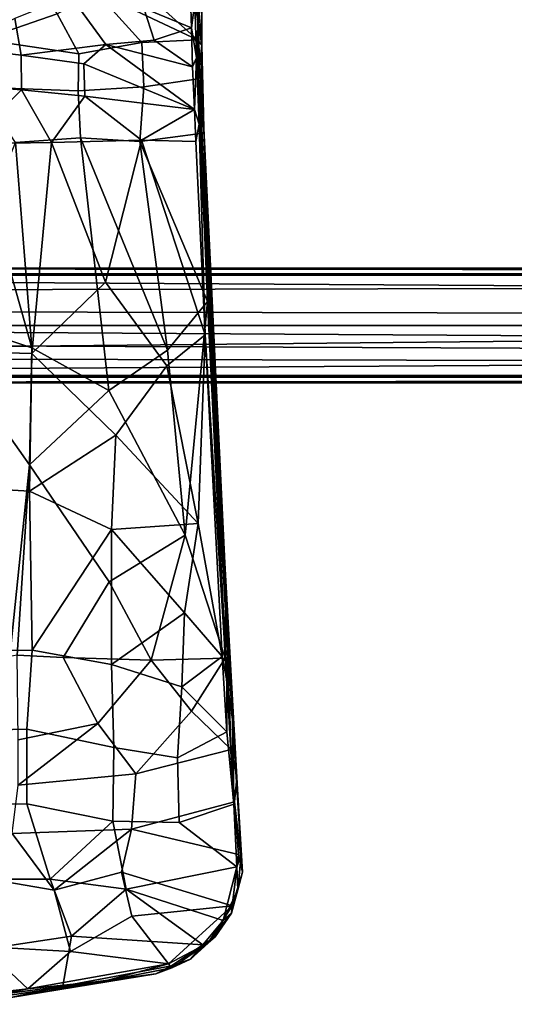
# Model space of a CAD drawing. Header units: millimetres. Extents: x -31 to 2906, y -30 to 542.
# Tile 15 of 54: x 404 to 577, y 12 to 356. Entities that reach past the tile are written whole.
import ezdxf

# ---------------------------------------------------------------- set-up
doc = ezdxf.new("R2010")
doc.units = ezdxf.units.MM
doc.layers.add('Layer 01', color=7, linetype='Continuous', true_color=0x000000)

msp = doc.modelspace()

# ---------------------------------------------------------------- linework, layer by layer
at = {"layer": 'Layer 01'}
for points in [[(417, 357.82, 434.61), (391.08, 348.92, 428.05), (386.34, 362.9, 428.74), (405.41, 372.59, 434.86)], [(466.25, 354.77, 455.24), (466.06, 374.33, 468.48), (465.02, 361.86, 460.22)], [(466.06, 374.33, 468.48), (466.25, 354.77, 455.24), (467.42, 365.34, 456.12)], [(447.57, 368.99, 456.72), (447.2, 359.84, 452.52), (463.89, 352.94, 456.4), (463.53, 363.28, 461.32)], [(446.53, 347.82, 440.86), (424.56, 343.93, 434.76), (417, 357.82, 434.61), (430.57, 365.56, 439.97)], [(430.57, 365.56, 439.97), (449.28, 363.75, 445.82), (466, 348.75, 447.31)], [(446.53, 347.82, 440.86), (430.57, 365.56, 439.97), (466, 348.75, 447.31)], [(467.48, 346.9, 448.22), (467.42, 365.34, 456.12), (466.25, 354.77, 455.24)], [(466.25, 362.32, 452.51), (467.42, 365.34, 456.12), (467.48, 346.9, 448.22)], [(402.17, 356.28, 438.88), (404.46, 343.45, 437.92), (434, 347.2, 445.13), (421.61, 364.13, 445.45)], [(421.61, 364.13, 445.45), (434, 347.2, 445.13), (450.89, 348.69, 450.38), (447.2, 359.84, 452.52)], [(449.28, 363.75, 445.82), (466.25, 362.32, 452.51), (466, 348.75, 447.31)], [(463.53, 363.28, 461.32), (463.89, 352.94, 456.4), (465.02, 361.86, 460.22)], [(465.65, 342.45, 453.07), (465.02, 361.86, 460.22), (463.89, 352.94, 456.4)], [(465.02, 361.86, 460.22), (465.65, 342.45, 453.07), (466.25, 354.77, 455.24)], [(466.25, 362.32, 452.51), (467.48, 346.9, 448.22), (466, 348.75, 447.31)], [(391.08, 348.92, 428.05), (417, 357.82, 434.61), (424.56, 343.93, 434.76)], [(447.2, 359.84, 452.52), (450.89, 348.69, 450.38), (463.89, 352.94, 456.4)], [(381.62, 346.12, 433.91), (404.46, 343.45, 437.92), (402.17, 356.28, 438.88)], [(467.25, 322.85, 448.83), (466.25, 354.77, 455.24), (465.65, 342.45, 453.07)], [(466.25, 354.77, 455.24), (467.25, 322.85, 448.83), (467.48, 346.9, 448.22)], [(450.89, 348.69, 450.38), (464.2, 339.41, 452.63), (463.89, 352.94, 456.4)], [(463.89, 352.94, 456.4), (464.2, 339.41, 452.63), (465.65, 342.45, 453.07)], [(391.08, 348.92, 428.05), (424.56, 343.93, 434.76), (424.31, 331.03, 434.01), (389.8, 332.26, 427.31)], [(404.46, 343.45, 437.92), (426.34, 340.38, 442.45), (434, 347.2, 445.13)], [(447.26, 332.39, 439.3), (424.31, 331.03, 434.01), (424.56, 343.93, 434.76), (446.53, 347.82, 440.86)], [(464.96, 324.49, 450.79), (434, 347.2, 445.13), (426.34, 340.38, 442.45)], [(464.2, 339.41, 452.63), (450.89, 348.69, 450.38), (434, 347.2, 445.13)], [(464.96, 324.49, 450.79), (464.2, 339.41, 452.63), (434, 347.2, 445.13)], [(466.17, 335.14, 444.83), (447.26, 332.39, 439.3), (446.53, 347.82, 440.86), (466, 348.75, 447.31)], [(466, 348.75, 447.31), (467.48, 346.9, 448.22), (466.17, 335.14, 444.83)], [(404.46, 343.45, 437.92), (381.62, 346.12, 433.91), (374.89, 333.64, 432.33), (404.53, 331.32, 437.34)], [(466.17, 335.14, 444.83), (467.48, 346.9, 448.22), (467.89, 322.26, 444.74)], [(468.15, 317.93, 445.65), (467.48, 346.9, 448.22), (467.25, 322.85, 448.83)], [(467.89, 322.26, 444.74), (467.48, 346.9, 448.22), (468.15, 317.93, 445.65)], [(426.34, 340.38, 442.45), (404.46, 343.45, 437.92), (404.53, 331.32, 437.34), (426.62, 329.1, 441.8)], [(426.34, 340.38, 442.45), (426.62, 329.1, 441.8), (464.96, 324.49, 450.79)], [(464.2, 339.41, 452.63), (464.96, 324.49, 450.79), (465.65, 342.45, 453.07)], [(465.65, 342.45, 453.07), (464.96, 324.49, 450.79), (466.49, 319.33, 450.12)], [(465.65, 342.45, 453.07), (466.49, 319.33, 450.12), (467.25, 322.85, 448.83)], [(385.53, 312.51, 434.29), (404.53, 331.32, 437.34), (374.89, 333.64, 432.33)], [(467.06, 316.06, 443.69), (445.83, 313.31, 438.7), (447.26, 332.39, 439.3), (466.17, 335.14, 444.83)], [(466.17, 335.14, 444.83), (467.89, 322.26, 444.74), (467.06, 316.06, 443.69)], [(385.53, 312.51, 434.29), (414.98, 312.98, 439.36), (404.53, 331.32, 437.34)], [(389.8, 332.26, 427.31), (424.31, 331.03, 434.01), (425.14, 314.56, 434.2), (402.43, 313, 430)], [(414.98, 312.98, 439.36), (426.62, 329.1, 441.8), (404.53, 331.32, 437.34)], [(447.26, 332.39, 439.3), (445.83, 313.31, 438.7), (425.14, 314.56, 434.2), (424.31, 331.03, 434.01)], [(426.62, 329.1, 441.8), (414.98, 312.98, 439.36), (446.43, 313.79, 445.99)], [(446.43, 313.79, 445.99), (464.96, 324.49, 450.79), (426.62, 329.1, 441.8)], [(464.96, 324.49, 450.79), (446.43, 313.79, 445.99), (465.34, 313.34, 450.56)], [(466.49, 319.33, 450.12), (464.96, 324.49, 450.79), (465.34, 313.34, 450.56)], [(470.76, 248.67, 452.3), (467.25, 322.85, 448.83), (466.49, 319.33, 450.12)], [(467.89, 322.26, 444.74), (475.71, 149.67, 452.29), (467.06, 316.06, 443.69)], [(468.15, 317.93, 445.65), (467.25, 322.85, 448.83), (470.76, 248.67, 452.3)], [(468.15, 317.93, 445.65), (475.71, 149.67, 452.29), (467.89, 322.26, 444.74)], [(466.49, 319.33, 450.12), (465.34, 313.34, 450.56), (468.64, 245.89, 453.69)], [(476.21, 125.22, 459), (466.49, 319.33, 450.12), (468.64, 245.89, 453.69)], [(478.14, 111.56, 457.8), (470.76, 248.67, 452.3), (466.49, 319.33, 450.12), (476.21, 125.22, 459)], [(475.46, 166.13, 453.17), (468.15, 317.93, 445.65), (470.76, 248.67, 452.3)], [(475.46, 166.13, 453.17), (475.71, 149.67, 452.29), (468.15, 317.93, 445.65)], [(385.53, 312.51, 434.29), (382.41, 240.04, 438.27), (408.12, 239.36, 442.19), (414.98, 312.98, 439.36)], [(393.87, 291.92, 429.71), (402.43, 313, 430), (408.15, 241.28, 435.2)], [(435.06, 226.42, 440.77), (408.15, 241.28, 435.2), (402.43, 313, 430), (425.14, 314.56, 434.2)], [(433.84, 264.24, 445.47), (414.98, 312.98, 439.36), (408.12, 239.36, 442.19)], [(414.98, 312.98, 439.36), (433.84, 264.24, 445.47), (446.43, 313.79, 445.99)], [(425.14, 314.56, 434.2), (445.83, 313.31, 438.7), (455.52, 240.5, 444.11)], [(435.06, 226.42, 440.77), (425.14, 314.56, 434.2), (455.52, 240.5, 444.11)], [(455.26, 235, 451.19), (468.64, 245.89, 453.69), (446.43, 313.79, 445.99), (433.84, 264.24, 445.47)], [(445.83, 313.31, 438.7), (467.06, 316.06, 443.69), (469.49, 257.46, 446.47)], [(455.52, 240.5, 444.11), (445.83, 313.31, 438.7), (469.49, 257.46, 446.47)], [(468.64, 245.89, 453.69), (465.34, 313.34, 450.56), (446.43, 313.79, 445.99)], [(469.49, 257.46, 446.47), (467.06, 316.06, 443.69), (475.71, 149.67, 452.29)], [(408.15, 241.28, 435.2), (369.41, 254.14, 428.74), (391.24, 292.07, 429.22), (393.87, 291.92, 429.71)], [(17.86, 266.62, 402.46), (2856.29, 269.12, 399.96), (-2.48, 269.12, 399.96)], [(2878.54, 269.12, 324.96), (17.91, 269.12, 324.96), (-2.48, 269.12, 399.96), (2856.29, 269.12, 399.96)], [(17.91, 269.12, 324.96), (2855.18, 266.62, 322.46), (17.42, 266.62, 322.46)], [(17.86, 266.62, 402.46), (2879.38, 266.62, 402.46), (2856.29, 269.12, 399.96)], [(17.91, 269.12, 324.96), (2878.54, 269.12, 324.96), (2855.18, 266.62, 322.46)], [(-24.97, 267.12, 324.96), (2886.49, 266.62, 324.46), (2900.03, 267.12, 324.95)], [(-24.97, 267.12, 324.96), (-24.96, 266.62, 324.46), (2886.49, 266.62, 324.46)], [(2900.03, 266.62, 400.46), (-24.97, 267.12, 399.96), (2900.03, 267.12, 399.96)], [(-24.97, 266.62, 400.46), (-24.97, 267.12, 399.96), (2900.03, 266.62, 400.46)], [(-24.97, 267.12, 324.96), (2900.03, 267.12, 399.96), (-24.97, 267.12, 399.96)], [(2900.03, 267.12, 399.96), (-24.97, 267.12, 324.96), (2900.03, 267.12, 324.95)], [(-24.97, 231.62, 400.46), (-24.97, 266.62, 400.46), (2900.03, 266.62, 400.46), (2900.03, 231.62, 400.46)], [(-24.96, 266.62, 324.46), (0.03, 254.62, 324.46), (2869.53, 249.12, 324.46)], [(2869.53, 249.12, 324.46), (2886.49, 266.62, 324.46), (-24.96, 266.62, 324.46)], [(2855.18, 266.62, 322.46), (2836.44, 231.62, 322.46), (5.53, 249.12, 322.46), (18.05, 260.79, 322.46)], [(18.05, 260.79, 322.46), (17.42, 266.62, 322.46), (2855.18, 266.62, 322.46)], [(34.97, 238.2, 402.46), (2879.38, 266.62, 402.46), (17.86, 266.62, 402.46)], [(2879.38, 266.62, 402.46), (34.97, 238.2, 402.46), (2856.67, 231.62, 402.46)], [(433.84, 264.24, 445.47), (408.12, 239.36, 442.19), (437.47, 210.77, 448.84), (455.26, 235, 451.19)], [(0.03, 254.62, 324.46), (5.53, 249.12, 324.46), (2869.53, 249.12, 324.46)], [(461.7, 175.9, 448.23), (455.52, 240.5, 444.11), (469.49, 257.46, 446.47)], [(469.49, 257.46, 446.47), (475.67, 133.03, 452.5), (461.7, 175.9, 448.23)], [(469.49, 257.46, 446.47), (475.71, 149.67, 452.29), (475.67, 133.03, 452.5)], [(369.41, 254.14, 428.74), (408.15, 241.28, 435.2), (407.37, 200.5, 437.74)], [(369.41, 254.14, 428.74), (407.37, 200.5, 437.74), (400.48, 133.64, 441.35)], [(2869.53, 249.12, 324.46), (5.53, 249.12, 324.46), (-7.88, 231.62, 324.46)], [(2869.53, 249.12, 324.46), (-7.88, 231.62, 324.46), (2881.83, 231.62, 324.46)], [(0.03, 243.62, 322.46), (5.53, 249.12, 322.46), (2836.44, 231.62, 322.46)], [(475.46, 166.13, 453.17), (470.76, 248.67, 452.3), (478.14, 111.56, 457.8)], [(455.26, 235, 451.19), (466.2, 180.01, 455.6), (468.64, 245.89, 453.69)], [(468.64, 245.89, 453.69), (466.2, 180.01, 455.6), (474.58, 133.56, 458.78)], [(476.21, 125.22, 459), (468.64, 245.89, 453.69), (474.58, 133.56, 458.78)], [(0.03, 243.62, 322.46), (2836.44, 231.62, 322.46), (-24.97, 231.62, 322.46)], [(407.37, 200.5, 437.74), (408.15, 241.28, 435.2), (435.06, 226.42, 440.77)], [(34.97, 238.2, 402.46), (18.01, 231.62, 402.46), (2856.67, 231.62, 402.46)], [(408.12, 239.36, 442.19), (382.41, 240.04, 438.27), (381.53, 192.85, 441.39), (407.39, 191.25, 445)], [(408.12, 239.36, 442.19), (407.39, 191.25, 445), (437.47, 210.77, 448.84)], [(455.52, 240.5, 444.11), (461.7, 175.9, 448.23), (435.06, 226.42, 440.77)], [(466.2, 180.01, 455.6), (455.26, 235, 451.19), (437.47, 210.77, 448.84)], [(-7.88, 231.62, 324.46), (-24.97, 231.12, 324.96), (2900.03, 231.12, 324.96)], [(-24.97, 231.12, 399.96), (2900.03, 231.62, 400.46), (2900.03, 231.12, 399.96)], [(-24.97, 231.12, 399.96), (-24.97, 231.62, 400.46), (2900.03, 231.62, 400.46)], [(2856.25, 229.12, 324.96), (-24.97, 229.12, 324.96), (-24.97, 231.62, 322.46), (2836.44, 231.62, 322.46)], [(-24.97, 231.12, 324.96), (-24.97, 231.12, 399.96), (2900.03, 231.12, 399.96), (2900.03, 231.12, 324.96)], [(-7.88, 231.62, 324.46), (2900.03, 231.12, 324.96), (2881.83, 231.62, 324.46)], [(19.13, 229.12, 399.96), (2856.67, 231.62, 402.46), (18.01, 231.62, 402.46)], [(19.13, 229.12, 399.96), (2878.4, 229.12, 399.96), (2856.67, 231.62, 402.46)], [(2856.25, 229.12, 324.96), (19.13, 229.12, 399.96), (-24.97, 229.12, 324.96)], [(2878.4, 229.12, 399.96), (19.13, 229.12, 399.96), (2856.25, 229.12, 324.96)], [(435.08, 159.65, 444.51), (407.37, 200.5, 437.74), (435.06, 226.42, 440.77), (461.7, 175.9, 448.23)], [(436, 177.93, 450.24), (437.47, 210.77, 448.84), (407.39, 191.25, 445)], [(437.47, 210.77, 448.84), (436, 177.93, 450.24), (466.2, 180.01, 455.6)], [(400.48, 133.64, 441.35), (407.37, 200.5, 437.74), (403.04, 134, 441.61)], [(419.09, 133.29, 443.72), (403.04, 134, 441.61), (407.37, 200.5, 437.74), (435.08, 159.65, 444.51)], [(407.39, 191.25, 445), (381.53, 192.85, 441.39), (382.38, 135.6, 445.59), (408.28, 135.8, 448.61)], [(407.39, 191.25, 445), (408.28, 135.8, 448.61), (436, 177.93, 450.24)], [(436, 177.93, 450.24), (461.41, 148.81, 455.94), (466.2, 180.01, 455.6)], [(474.58, 133.56, 458.78), (466.2, 180.01, 455.6), (461.41, 148.81, 455.94)], [(408.28, 135.8, 448.61), (436, 130.82, 452.64), (436, 177.93, 450.24)], [(461.7, 175.9, 448.23), (449.84, 132.29, 448.17), (435.08, 159.65, 444.51)], [(436, 177.93, 450.24), (436, 130.82, 452.64), (461.41, 148.81, 455.94)], [(449.84, 132.29, 448.17), (461.7, 175.9, 448.23), (475.67, 133.03, 452.5)], [(475.46, 166.13, 453.17), (478.14, 111.56, 457.8), (481.21, 64.37, 456.09)], [(481.21, 64.37, 456.09), (475.71, 149.67, 452.29), (475.46, 166.13, 453.17)], [(435.08, 159.65, 444.51), (449.84, 132.29, 448.17), (419.09, 133.29, 443.72)], [(460.49, 123.03, 456.63), (461.41, 148.81, 455.94), (436, 130.82, 452.64)], [(461.41, 148.81, 455.94), (460.49, 123.03, 456.63), (474.58, 133.56, 458.78)], [(475.67, 133.03, 452.5), (475.71, 149.67, 452.29), (477.7, 101.17, 453.03)], [(475.71, 149.67, 452.29), (479.67, 91.17, 454.13), (477.7, 101.17, 453.03)], [(481.21, 64.37, 456.09), (479.67, 91.17, 454.13), (475.71, 149.67, 452.29)], [(408.28, 135.8, 448.61), (382.38, 135.6, 445.59), (381.37, 107.63, 446.96), (406.44, 108.24, 449.6)], [(403.37, 104.56, 443.01), (403.04, 134, 441.61), (419.09, 133.29, 443.72), (431.19, 110.18, 446.21)], [(436, 130.82, 452.64), (408.28, 135.8, 448.61), (406.44, 108.24, 449.6), (436.78, 101.78, 453.46)], [(431.19, 110.18, 446.21), (419.09, 133.29, 443.72), (449.84, 132.29, 448.17)], [(463.92, 114.48, 450.85), (444.49, 92.6, 448.07), (431.19, 110.18, 446.21), (449.84, 132.29, 448.17)], [(460.49, 123.03, 456.63), (436, 130.82, 452.64), (436.78, 101.78, 453.46), (459.02, 98.25, 456.57)], [(463.92, 114.48, 450.85), (449.84, 132.29, 448.17), (475.67, 133.03, 452.5)], [(476.21, 107.27, 459.24), (474.58, 133.56, 458.78), (460.49, 123.03, 456.63)], [(475.67, 133.03, 452.5), (477.7, 101.17, 453.03), (463.92, 114.48, 450.85)], [(476.21, 125.22, 459), (474.58, 133.56, 458.78), (476.21, 107.27, 459.24)], [(476.21, 125.22, 459), (476.21, 107.27, 459.24), (478.6, 82.08, 458.93)], [(476.21, 125.22, 459), (478.6, 82.08, 458.93), (478.14, 111.56, 457.8)], [(460.49, 123.03, 456.63), (459.02, 98.25, 456.57), (476.21, 107.27, 459.24)], [(463.92, 114.48, 450.85), (477.7, 101.17, 453.03), (444.49, 92.6, 448.07)], [(403.36, 88.7, 443.12), (403.37, 104.56, 443.01), (431.19, 110.18, 446.21)], [(444.49, 92.6, 448.07), (403.36, 88.7, 443.12), (431.19, 110.18, 446.21)], [(478.6, 82.08, 458.93), (481.21, 64.37, 456.09), (478.14, 111.56, 457.8)], [(406.44, 108.24, 449.6), (381.37, 107.63, 446.96), (381.33, 81.73, 447.23), (406.4, 82.22, 449.67)], [(436.78, 101.78, 453.46), (406.44, 108.24, 449.6), (406.4, 82.22, 449.67), (436.45, 76.16, 452.9)], [(478.6, 82.08, 458.93), (476.21, 107.27, 459.24), (459.02, 98.25, 456.57), (459.53, 75.67, 455.81)], [(459.02, 98.25, 456.57), (436.78, 101.78, 453.46), (436.45, 76.16, 452.9), (459.53, 75.67, 455.81)], [(442.89, 73.29, 447.15), (444.49, 92.6, 448.07), (477.7, 101.17, 453.03), (478.87, 82.93, 452.6)], [(477.7, 101.17, 453.03), (479.67, 91.17, 454.13), (478.87, 82.93, 452.6)], [(444.49, 92.6, 448.07), (442.89, 73.29, 447.15), (401.34, 71.79, 442.47), (403.36, 88.7, 443.12)], [(479.67, 91.17, 454.13), (481.65, 58.33, 452.53), (478.87, 82.93, 452.6)], [(481.65, 58.33, 452.53), (479.67, 91.17, 454.13), (481.21, 64.37, 456.09)], [(480.22, 64.45, 451.41), (442.89, 73.29, 447.15), (478.87, 82.93, 452.6)], [(480.22, 64.45, 451.41), (478.87, 82.93, 452.6), (481.65, 58.33, 452.53)], [(406.4, 82.22, 449.67), (381.33, 81.73, 447.23), (381.31, 55.87, 445.96), (414.58, 55.95, 448.97)], [(414.58, 55.95, 448.97), (436.45, 76.16, 452.9), (406.4, 82.22, 449.67)], [(459.53, 75.67, 455.81), (479.73, 60.23, 457.19), (478.6, 82.08, 458.93)], [(481.21, 64.37, 456.09), (478.6, 82.08, 458.93), (479.73, 60.23, 457.19)], [(414.58, 55.95, 448.97), (441.09, 52.44, 451.54), (436.45, 76.16, 452.9)], [(436.45, 76.16, 452.9), (441.09, 52.44, 451.54), (479.73, 60.23, 457.19), (459.53, 75.67, 455.81)], [(415.92, 52.01, 442.59), (401.34, 71.79, 442.47), (442.89, 73.29, 447.15)], [(415.92, 52.01, 442.59), (442.89, 73.29, 447.15), (439.4, 58.33, 445.65)], [(480.22, 64.45, 451.41), (478.02, 46.62, 449.11), (439.4, 58.33, 445.65), (442.89, 73.29, 447.15)], [(415.92, 52.01, 442.59), (385.51, 57.25, 440.15), (401.34, 71.79, 442.47)], [(480.22, 64.45, 451.41), (481.65, 58.33, 452.53), (478.02, 46.62, 449.11)], [(481.21, 64.37, 456.09), (479.73, 60.23, 457.19), (480.02, 52.15, 455.54)], [(481.65, 58.33, 452.53), (481.21, 64.37, 456.09), (480.02, 52.15, 455.54)], [(441.09, 52.44, 451.54), (474.88, 41.45, 454.21), (479.73, 60.23, 457.19)], [(480.02, 52.15, 455.54), (479.73, 60.23, 457.19), (474.88, 41.45, 454.21)], [(381.31, 55.87, 445.96), (390.27, 31.28, 443.77), (422.01, 35.95, 447.38), (414.58, 55.95, 448.97)], [(415.92, 52.01, 442.59), (421.69, 30.68, 440.3), (390.95, 32.36, 437.81), (385.51, 57.25, 440.15)], [(441.09, 52.44, 451.54), (414.58, 55.95, 448.97), (422.01, 35.95, 447.38)], [(443.1, 42.94, 444.35), (421.69, 30.68, 440.3), (415.92, 52.01, 442.59), (439.4, 58.33, 445.65)], [(478.02, 46.62, 449.11), (443.1, 42.94, 444.35), (439.4, 58.33, 445.65)], [(477.88, 43.98, 451.55), (481.65, 58.33, 452.53), (480.02, 52.15, 455.54)], [(477.88, 43.98, 451.55), (478.02, 46.62, 449.11), (481.65, 58.33, 452.53)], [(422.01, 35.95, 447.38), (467.8, 32.92, 451.83), (441.09, 52.44, 451.54)], [(467.8, 32.92, 451.83), (474.88, 41.45, 454.21), (441.09, 52.44, 451.54)], [(477.88, 43.98, 451.55), (480.02, 52.15, 455.54), (474.88, 41.45, 454.21)], [(443.1, 42.94, 444.35), (478.02, 46.62, 449.11), (455.87, 26.31, 443.18)], [(478.02, 46.62, 449.11), (469.7, 33.67, 446.57), (455.87, 26.31, 443.18)], [(478.02, 46.62, 449.11), (477.88, 43.98, 451.55), (469.7, 33.67, 446.57)], [(455.87, 26.31, 443.18), (421.69, 30.68, 440.3), (443.1, 42.94, 444.35)], [(472.14, 35.78, 450.78), (474.88, 41.45, 454.21), (467.8, 32.92, 451.83)], [(469.7, 33.67, 446.57), (477.88, 43.98, 451.55), (472.14, 35.78, 450.78)], [(477.88, 43.98, 451.55), (474.88, 41.45, 454.21), (472.14, 35.78, 450.78)], [(377.5, 13.04, 439.68), (418.95, 18.61, 444.06), (422.01, 35.95, 447.38), (390.27, 31.28, 443.77)], [(467.8, 32.92, 451.83), (422.01, 35.95, 447.38), (418.95, 18.61, 444.06), (456.92, 25.64, 449.35)], [(472.14, 35.78, 450.78), (467.8, 32.92, 451.83), (463.52, 27.96, 448.57)], [(469.7, 33.67, 446.57), (472.14, 35.78, 450.78), (463.52, 27.96, 448.57)], [(390.95, 32.36, 437.81), (406.75, 17.61, 436.6), (359.45, 12.22, 432.26)], [(406.75, 17.61, 436.6), (390.95, 32.36, 437.81), (421.69, 30.68, 440.3)], [(455.87, 26.31, 443.18), (469.7, 33.67, 446.57), (456.98, 24.91, 444.42)], [(463.52, 27.96, 448.57), (467.8, 32.92, 451.83), (456.92, 25.64, 449.35)], [(456.98, 24.91, 444.42), (469.7, 33.67, 446.57), (463.52, 27.96, 448.57)], [(455.87, 26.31, 443.18), (406.75, 17.61, 436.6), (421.69, 30.68, 440.3)], [(463.52, 27.96, 448.57), (456.92, 25.64, 449.35), (451.47, 22.81, 446.77)], [(463.52, 27.96, 448.57), (451.47, 22.81, 446.77), (456.98, 24.91, 444.42)], [(433.86, 20.39, 440.84), (406.75, 17.61, 436.6), (455.87, 26.31, 443.18)], [(456.92, 25.64, 449.35), (418.95, 18.61, 444.06), (451.47, 22.81, 446.77)], [(456.98, 24.91, 444.42), (433.86, 20.39, 440.84), (455.87, 26.31, 443.18)], [(433.86, 20.39, 440.84), (456.98, 24.91, 444.42), (451.47, 22.81, 446.77)], [(400.77, 14.58, 440.64), (451.47, 22.81, 446.77), (418.95, 18.61, 444.06)], [(451.47, 22.81, 446.77), (400.77, 14.58, 440.64), (433.86, 20.39, 440.84)], [(383.41, 12.87, 435.22), (359.45, 12.22, 432.26), (406.75, 17.61, 436.6)], [(400.77, 14.58, 440.64), (418.95, 18.61, 444.06), (377.5, 13.04, 439.68)], [(400.77, 14.58, 440.64), (383.41, 12.87, 435.22), (433.86, 20.39, 440.84)], [(383.41, 12.87, 435.22), (406.75, 17.61, 436.6), (433.86, 20.39, 440.84)]]:
    msp.add_3dface(points, dxfattribs=at)

doc.saveas('drawing.dxf')
